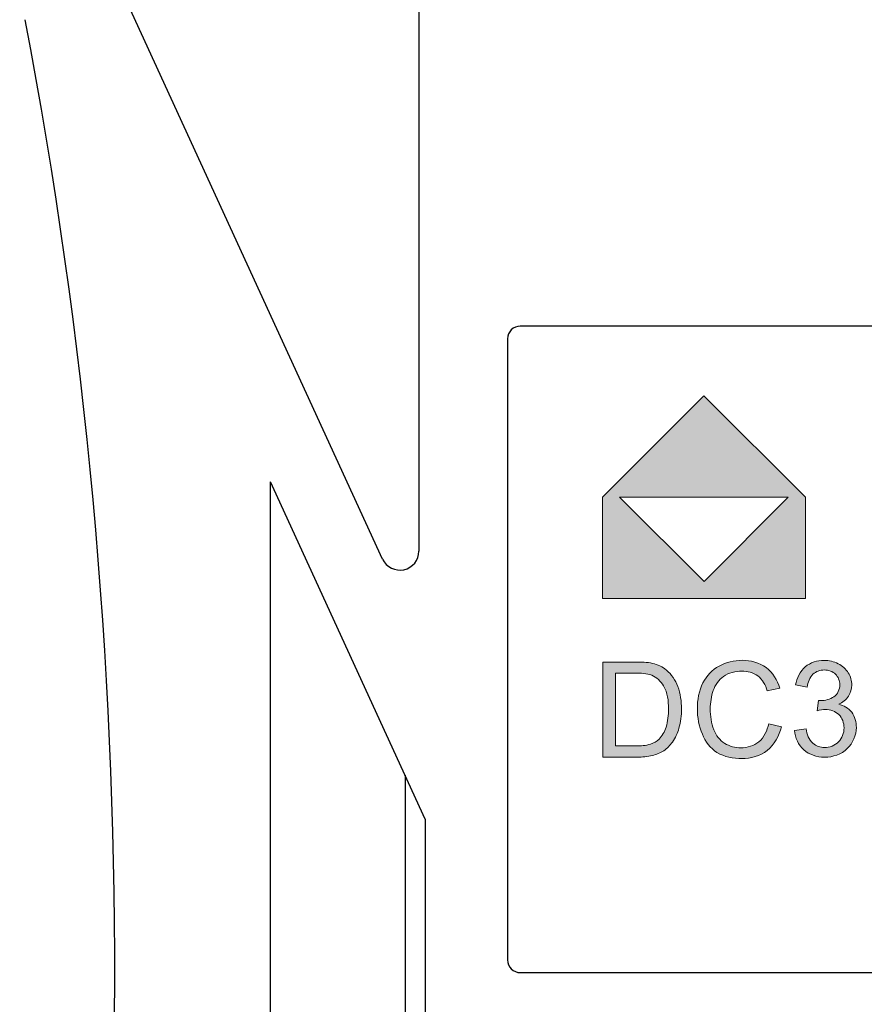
# Model space of a CAD drawing. Header units: millimetres. Extents: x 4315 to 4612, y -4915 to -4705.
# Tile 5 of 13: x 4482 to 4495, y -4789 to -4774. Entities that reach past the tile are written whole.
import ezdxf

# ---------------------------------------------------------------- set-up
doc = ezdxf.new("R2010")
doc.units = ezdxf.units.MM
doc.header["$MEASUREMENT"] = 0
doc.layers.add('DEFAULT_2', color=4, linetype='Continuous')
doc.layers.add('PLOT', color=1, linetype='Continuous', lineweight=15)

msp = doc.modelspace()

# ---------------------------------------------------------------- hatches: boundary and pattern name
at = {"layer": 'PLOT'}
h = msp.add_hatch(color=256, dxfattribs=at)
h.paths.add_polyline_path([(4492.617, -4779.637), (4491.018, -4781.237), (4491.018, -4782.837), (4494.218, -4782.837), (4494.218, -4781.237)])
h.paths.add_polyline_path([(4493.947, -4781.237), (4492.618, -4782.566), (4491.285, -4781.237)], flags=16)
h.paths.add_polyline_path([(4496.983, -4781.369), (4496.942, -4781.335), (4496.898, -4781.306), (4496.85, -4781.283), (4496.798, -4781.265), (4496.74, -4781.251), (4496.678, -4781.243), (4496.63, -4781.24), (4496.553, -4781.238), (4496.448, -4781.237), (4496.017, -4781.237), (4495.504, -4782.837), (4496.068, -4782.837), (4496.198, -4782.835), (4496.304, -4782.827), (4496.386, -4782.813), (4496.503, -4782.779), (4496.607, -4782.734), (4496.697, -4782.678), (4496.801, -4782.59), (4496.895, -4782.484), (4496.981, -4782.36), (4497.051, -4782.22), (4497.101, -4782.067), (4497.13, -4781.901), (4497.136, -4781.823), (4497.136, -4781.749), (4497.13, -4781.68), (4497.118, -4781.615), (4497.101, -4781.556), (4497.078, -4781.501), (4497.051, -4781.452), (4497.019, -4781.408)])
h.paths.add_polyline_path([(4496.26, -4781.501), (4496.451, -4781.501), (4496.538, -4781.504), (4496.604, -4781.51), (4496.651, -4781.521), (4496.699, -4781.546), (4496.74, -4781.584), (4496.774, -4781.635), (4496.797, -4781.701), (4496.806, -4781.787), (4496.801, -4781.891), (4496.779, -4782.018), (4496.744, -4782.134), (4496.695, -4782.238), (4496.637, -4782.33), (4496.574, -4782.408), (4496.506, -4782.474), (4496.455, -4782.51), (4496.402, -4782.538), (4496.347, -4782.557), (4496.281, -4782.57), (4496.192, -4782.577), (4496.082, -4782.58), (4495.915, -4782.58)], flags=16)
h.paths.add_polyline_path([(4498.935, -4781.237), (4497.749, -4781.237), (4497.236, -4782.837), (4498.486, -4782.837), (4498.573, -4782.57), (4497.642, -4782.57), (4497.79, -4782.135), (4498.619, -4782.135), (4498.704, -4781.868), (4497.876, -4781.868), (4497.993, -4781.505), (4498.85, -4781.505)])
h.paths.add_polyline_path([(4500.461, -4781.339), (4500.345, -4781.267), (4500.201, -4781.224), (4500.03, -4781.21), (4499.852, -4781.226), (4499.686, -4781.273), (4499.532, -4781.352), (4499.394, -4781.459), (4499.273, -4781.592), (4499.171, -4781.751), (4499.103, -4781.896), (4499.056, -4782.045), (4499.028, -4782.199), (4499.029, -4782.412), (4499.081, -4782.59), (4499.185, -4782.73), (4499.298, -4782.805), (4499.445, -4782.849), (4499.626, -4782.864), (4499.753, -4782.858), (4499.88, -4782.839), (4500.007, -4782.808), (4500.127, -4782.767), (4500.236, -4782.721), (4500.333, -4782.669), (4500.553, -4781.983), (4499.837, -4781.983), (4499.752, -4782.25), (4500.16, -4782.25), (4500.084, -4782.488), (4500.024, -4782.514), (4499.958, -4782.538), (4499.884, -4782.559), (4499.809, -4782.576), (4499.735, -4782.586), (4499.664, -4782.589), (4499.557, -4782.579), (4499.471, -4782.547), (4499.406, -4782.493), (4499.364, -4782.417), (4499.344, -4782.317), (4499.348, -4782.194), (4499.371, -4782.061), (4499.41, -4781.935), (4499.465, -4781.816), (4499.534, -4781.71), (4499.612, -4781.624), (4499.702, -4781.559), (4499.799, -4781.513), (4499.899, -4781.486), (4500.004, -4781.476), (4500.089, -4781.484), (4500.162, -4781.507), (4500.223, -4781.545), (4500.271, -4781.598), (4500.307, -4781.666), (4500.33, -4781.749), (4500.641, -4781.714), (4500.609, -4781.563), (4500.549, -4781.438)])
h.paths.add_polyline_path([(4502.131, -4781.342), (4502.022, -4781.269), (4501.882, -4781.225), (4501.71, -4781.21), (4501.538, -4781.225), (4501.392, -4781.269), (4501.271, -4781.343), (4501.179, -4781.439), (4501.118, -4781.551), (4501.088, -4781.678), (4501.085, -4781.752), (4501.094, -4781.819), (4501.114, -4781.88), (4501.145, -4781.934), (4501.185, -4781.981), (4501.234, -4782.02), (4501.297, -4782.059), (4501.383, -4782.104), (4501.593, -4782.204), (4501.664, -4782.243), (4501.705, -4782.272), (4501.734, -4782.307), (4501.749, -4782.347), (4501.751, -4782.392), (4501.737, -4782.444), (4501.708, -4782.49), (4501.663, -4782.532), (4501.601, -4782.564), (4501.521, -4782.583), (4501.423, -4782.589), (4501.308, -4782.58), (4501.222, -4782.552), (4501.166, -4782.504), (4501.145, -4782.459), (4501.136, -4782.391), (4501.137, -4782.302), (4500.822, -4782.319), (4500.815, -4782.422), (4500.824, -4782.516), (4500.848, -4782.602), (4500.891, -4782.679), (4500.955, -4782.743), (4501.04, -4782.795), (4501.143, -4782.834), (4501.259, -4782.857), (4501.39, -4782.864), (4501.577, -4782.848), (4501.738, -4782.798), (4501.873, -4782.714), (4501.979, -4782.607), (4502.048, -4782.487), (4502.081, -4782.353), (4502.081, -4782.245), (4502.054, -4782.152), (4502, -4782.072), (4501.934, -4782.018), (4501.824, -4781.953), (4501.568, -4781.83), (4501.493, -4781.788), (4501.447, -4781.753), (4501.421, -4781.721), (4501.408, -4781.683), (4501.406, -4781.64), (4501.418, -4781.594), (4501.442, -4781.554), (4501.478, -4781.519), (4501.529, -4781.492), (4501.596, -4781.476), (4501.678, -4781.471), (4501.763, -4781.478), (4501.83, -4781.498), (4501.881, -4781.532), (4501.917, -4781.578), (4501.938, -4781.637), (4501.945, -4781.708), (4502.262, -4781.694), (4502.251, -4781.557), (4502.207, -4781.44)])
h.paths.add_polyline_path([(4503.845, -4781.292), (4503.692, -4781.23), (4503.509, -4781.21), (4503.366, -4781.22), (4503.231, -4781.25), (4503.104, -4781.3), (4502.987, -4781.367), (4502.882, -4781.449), (4502.789, -4781.545), (4502.707, -4781.655), (4502.637, -4781.776), (4502.579, -4781.911), (4502.544, -4782.014), (4502.518, -4782.113), (4502.503, -4782.209), (4502.499, -4782.311), (4502.508, -4782.412), (4502.532, -4782.512), (4502.574, -4782.607), (4502.636, -4782.691), (4502.719, -4782.764), (4502.822, -4782.82), (4502.944, -4782.854), (4503.084, -4782.865), (4503.251, -4782.851), (4503.41, -4782.809), (4503.56, -4782.738), (4503.697, -4782.641), (4503.818, -4782.519), (4503.923, -4782.373), (4504.007, -4782.214), (4504.065, -4782.05), (4504.097, -4781.883), (4504.097, -4781.694), (4504.055, -4781.531), (4503.968, -4781.394)])
h.paths.add_polyline_path([(4503.452, -4781.485), (4503.55, -4781.497), (4503.632, -4781.533), (4503.699, -4781.593), (4503.746, -4781.673), (4503.769, -4781.772), (4503.767, -4781.889), (4503.746, -4782.003), (4503.706, -4782.118), (4503.649, -4782.236), (4503.578, -4782.345), (4503.501, -4782.434), (4503.416, -4782.503), (4503.327, -4782.551), (4503.239, -4782.581), (4503.15, -4782.591), (4503.05, -4782.578), (4502.966, -4782.541), (4502.899, -4782.479), (4502.852, -4782.399), (4502.828, -4782.307), (4502.829, -4782.203), (4502.865, -4782.029), (4502.934, -4781.865), (4503.035, -4781.71), (4503.16, -4781.585), (4503.299, -4781.51)], flags=16)
h = msp.add_hatch(color=256, dxfattribs=at)
edge = h.paths.add_edge_path()
edge.add_spline(control_points=[(4492.262, -4784.578), (4492.262, -4784.458), (4492.245, -4784.334), (4492.203, -4784.222)], knot_values=[0, 0, 0, 0, 0.361431, 0.361431, 0.361431, 0.361431], degree=3, periodic=0)
edge.add_spline(control_points=[(4492.203, -4784.222), (4492.166, -4784.125), (4492.104, -4784.033), (4492.025, -4783.966)], knot_values=[0, 0, 0, 0, 0.31176, 0.31176, 0.31176, 0.31176], degree=3, periodic=0)
edge.add_spline(control_points=[(4492.025, -4783.966), (4491.963, -4783.913), (4491.885, -4783.877), (4491.805, -4783.858)], knot_values=[0, 0, 0, 0, 0.244804, 0.244804, 0.244804, 0.244804], degree=3, periodic=0)
edge.add_spline(control_points=[(4491.805, -4783.858), (4491.718, -4783.838), (4491.627, -4783.837), (4491.538, -4783.837)], knot_values=[0, 0, 0, 0, 0.267919, 0.267919, 0.267919, 0.267919], degree=3, periodic=0)
edge.add_line((4491.538, -4783.837), (4491.022, -4783.837))
edge.add_line((4491.022, -4783.837), (4491.021, -4785.337))
edge.add_line((4491.021, -4785.337), (4491.563, -4785.337))
edge.add_spline(control_points=[(4491.563, -4785.337), (4491.644, -4785.337), (4491.725, -4785.33), (4491.804, -4785.311)], knot_values=[0, 0, 0, 0, 0.24201, 0.24201, 0.24201, 0.24201], degree=3, periodic=0)
edge.add_spline(control_points=[(4491.804, -4785.311), (4491.866, -4785.296), (4491.929, -4785.272), (4491.983, -4785.236)], knot_values=[0, 0, 0, 0, 0.19435, 0.19435, 0.19435, 0.19435], degree=3, periodic=0)
edge.add_spline(control_points=[(4491.983, -4785.236), (4492.036, -4785.2), (4492.082, -4785.152), (4492.119, -4785.1)], knot_values=[0, 0, 0, 0, 0.19258, 0.19258, 0.19258, 0.19258], degree=3, periodic=0)
edge.add_spline(control_points=[(4492.119, -4785.1), (4492.167, -4785.035), (4492.198, -4784.958), (4492.222, -4784.881)], knot_values=[0, 0, 0, 0, 0.241395, 0.241395, 0.241395, 0.241395], degree=3, periodic=0)
edge.add_spline(control_points=[(4492.222, -4784.881), (4492.251, -4784.784), (4492.262, -4784.68), (4492.262, -4784.578)], knot_values=[0, 0, 0, 0, 0.305422, 0.305422, 0.305422, 0.305422], degree=3, periodic=0)
edge = h.paths.add_edge_path(flags=16)
edge.add_spline(control_points=[(4491.98, -4784.214), (4492.044, -4784.319), (4492.057, -4784.452), (4492.057, -4784.575)], knot_values=[0, 0, 0, 0, 0.369558, 0.369558, 0.369558, 0.369558], degree=3, periodic=0)
edge.add_spline(control_points=[(4492.057, -4784.575), (4492.057, -4784.673), (4492.048, -4784.772), (4492.018, -4784.864)], knot_values=[0, 0, 0, 0, 0.291767, 0.291767, 0.291767, 0.291767], degree=3, periodic=0)
edge.add_spline(control_points=[(4492.018, -4784.864), (4491.995, -4784.934), (4491.959, -4785.003), (4491.908, -4785.054)], knot_values=[0, 0, 0, 0, 0.219334, 0.219334, 0.219334, 0.219334], degree=3, periodic=0)
edge.add_spline(control_points=[(4491.908, -4785.054), (4491.871, -4785.091), (4491.822, -4785.116), (4491.773, -4785.132)], knot_values=[0, 0, 0, 0, 0.155301, 0.155301, 0.155301, 0.155301], degree=3, periodic=0)
edge.add_spline(control_points=[(4491.773, -4785.132), (4491.699, -4785.156), (4491.618, -4785.16), (4491.54, -4785.16)], knot_values=[0, 0, 0, 0, 0.234677, 0.234677, 0.234677, 0.234677], degree=3, periodic=0)
edge.add_line((4491.54, -4785.16), (4491.22, -4785.159))
edge.add_line((4491.22, -4785.159), (4491.22, -4784.014))
edge.add_line((4491.22, -4784.014), (4491.535, -4784.014))
edge.add_spline(control_points=[(4491.535, -4784.014), (4491.622, -4784.014), (4491.712, -4784.013), (4491.792, -4784.045)], knot_values=[0, 0, 0, 0, 0.258455, 0.258455, 0.258455, 0.258455], degree=3, periodic=0)
edge.add_spline(control_points=[(4491.792, -4784.045), (4491.871, -4784.075), (4491.936, -4784.142), (4491.98, -4784.214)], knot_values=[0, 0, 0, 0, 0.252912, 0.252912, 0.252912, 0.252912], degree=3, periodic=0)
edge = h.paths.add_edge_path()
edge.add_spline(control_points=[(4493.215, -4783.98), (4493.302, -4783.98), (4493.396, -4784.002), (4493.465, -4784.055)], knot_values=[0, 0, 0, 0, 0.260617, 0.260617, 0.260617, 0.260617], degree=3, periodic=0)
edge.add_spline(control_points=[(4493.465, -4784.055), (4493.54, -4784.111), (4493.588, -4784.203), (4493.616, -4784.293)], knot_values=[0, 0, 0, 0, 0.282621, 0.282621, 0.282621, 0.282621], degree=3, periodic=0)
edge.add_line((4493.616, -4784.293), (4493.812, -4784.247))
edge.add_spline(control_points=[(4493.812, -4784.247), (4493.776, -4784.123), (4493.701, -4784.002), (4493.598, -4783.925)], knot_values=[0, 0, 0, 0, 0.386757, 0.386757, 0.386757, 0.386757], degree=3, periodic=0)
edge.add_spline(control_points=[(4493.598, -4783.925), (4493.492, -4783.846), (4493.351, -4783.81), (4493.219, -4783.81)], knot_values=[0, 0, 0, 0, 0.395573, 0.395573, 0.395573, 0.395573], degree=3, periodic=0)
edge.add_spline(control_points=[(4493.219, -4783.81), (4493.095, -4783.81), (4492.965, -4783.84), (4492.856, -4783.901)], knot_values=[0, 0, 0, 0, 0.374705, 0.374705, 0.374705, 0.374705], degree=3, periodic=0)
edge.add_spline(control_points=[(4492.856, -4783.901), (4492.748, -4783.959), (4492.657, -4784.056), (4492.601, -4784.166)], knot_values=[0, 0, 0, 0, 0.367591, 0.367591, 0.367591, 0.367591], degree=3, periodic=0)
edge.add_spline(control_points=[(4492.601, -4784.166), (4492.537, -4784.29), (4492.512, -4784.435), (4492.512, -4784.574)], knot_values=[0, 0, 0, 0, 0.418427, 0.418427, 0.418427, 0.418427], degree=3, periodic=0)
edge.add_spline(control_points=[(4492.512, -4784.574), (4492.511, -4784.711), (4492.538, -4784.851), (4492.591, -4784.977)], knot_values=[0, 0, 0, 0, 0.40997, 0.40997, 0.40997, 0.40997], degree=3, periodic=0)
edge.add_spline(control_points=[(4492.591, -4784.977), (4492.638, -4785.089), (4492.719, -4785.196), (4492.822, -4785.263)], knot_values=[0, 0, 0, 0, 0.36785, 0.36785, 0.36785, 0.36785], degree=3, periodic=0)
edge.add_spline(control_points=[(4492.822, -4785.263), (4492.936, -4785.336), (4493.081, -4785.361), (4493.216, -4785.361)], knot_values=[0, 0, 0, 0, 0.406351, 0.406351, 0.406351, 0.406351], degree=3, periodic=0)
edge.add_spline(control_points=[(4493.216, -4785.361), (4493.355, -4785.361), (4493.504, -4785.319), (4493.613, -4785.233)], knot_values=[0, 0, 0, 0, 0.417098, 0.417098, 0.417098, 0.417098], degree=3, periodic=0)
edge.add_spline(control_points=[(4493.613, -4785.233), (4493.727, -4785.143), (4493.802, -4785.001), (4493.838, -4784.86)], knot_values=[0, 0, 0, 0, 0.435309, 0.435309, 0.435309, 0.435309], degree=3, periodic=0)
edge.add_line((4493.838, -4784.86), (4493.639, -4784.81))
edge.add_spline(control_points=[(4493.639, -4784.81), (4493.616, -4784.916), (4493.566, -4785.026), (4493.482, -4785.095)], knot_values=[0, 0, 0, 0, 0.325754, 0.325754, 0.325754, 0.325754], degree=3, periodic=0)
edge.add_spline(control_points=[(4493.482, -4785.095), (4493.406, -4785.159), (4493.3, -4785.191), (4493.2, -4785.191)], knot_values=[0, 0, 0, 0, 0.29806, 0.29806, 0.29806, 0.29806], degree=3, periodic=0)
edge.add_spline(control_points=[(4493.2, -4785.191), (4493.112, -4785.191), (4493.021, -4785.166), (4492.945, -4785.121)], knot_values=[0, 0, 0, 0, 0.264478, 0.264478, 0.264478, 0.264478], degree=3, periodic=0)
edge.add_spline(control_points=[(4492.945, -4785.121), (4492.867, -4785.074), (4492.805, -4784.993), (4492.772, -4784.907)], knot_values=[0, 0, 0, 0, 0.275087, 0.275087, 0.275087, 0.275087], degree=3, periodic=0)
edge.add_spline(control_points=[(4492.772, -4784.907), (4492.731, -4784.802), (4492.716, -4784.686), (4492.716, -4784.573)], knot_values=[0, 0, 0, 0, 0.338807, 0.338807, 0.338807, 0.338807], degree=3, periodic=0)
edge.add_spline(control_points=[(4492.716, -4784.573), (4492.716, -4784.476), (4492.732, -4784.377), (4492.763, -4784.285)], knot_values=[0, 0, 0, 0, 0.29161, 0.29161, 0.29161, 0.29161], degree=3, periodic=0)
edge.add_spline(control_points=[(4492.763, -4784.285), (4492.792, -4784.198), (4492.852, -4784.116), (4492.926, -4784.063)], knot_values=[0, 0, 0, 0, 0.276208, 0.276208, 0.276208, 0.276208], degree=3, periodic=0)
edge.add_spline(control_points=[(4492.926, -4784.063), (4493.008, -4784.005), (4493.115, -4783.98), (4493.215, -4783.98)], knot_values=[0, 0, 0, 0, 0.300368, 0.300368, 0.300368, 0.300368], degree=3, periodic=0)
edge = h.paths.add_edge_path()
edge.add_spline(control_points=[(4494.337, -4784.029), (4494.383, -4783.986), (4494.514, -4783.939), (4494.647, -4783.985), (4494.692, -4784.029)], knot_values=[0, 0, 0, 0, 0.190448, 0.379061, 0.379061, 0.379061, 0.379061], degree=3, periodic=0)
edge.add_spline(control_points=[(4494.692, -4784.029), (4494.735, -4784.07), (4494.79, -4784.205), (4494.725, -4784.346), (4494.667, -4784.384)], knot_values=[0, 0, 0, 0, 0.180493, 0.391208, 0.391208, 0.391208, 0.391208], degree=3, periodic=0)
edge.add_spline(control_points=[(4494.667, -4784.384), (4494.605, -4784.424), (4494.519, -4784.451), (4494.436, -4784.445), (4494.426, -4784.444)], knot_values=[0, 0, 0, 0, 0.219875, 0.249602, 0.249602, 0.249602, 0.249602], degree=3, periodic=0)
edge.add_line((4494.426, -4784.444), (4494.405, -4784.605))
edge.add_spline(control_points=[(4494.405, -4784.605), (4494.447, -4784.594), (4494.491, -4784.584), (4494.535, -4784.584)], knot_values=[0, 0, 0, 0, 0.131175, 0.131175, 0.131175, 0.131175], degree=3, periodic=0)
edge.add_spline(control_points=[(4494.535, -4784.584), (4494.61, -4784.584), (4494.691, -4784.614), (4494.745, -4784.666)], knot_values=[0, 0, 0, 0, 0.225734, 0.225734, 0.225734, 0.225734], degree=3, periodic=0)
edge.add_spline(control_points=[(4494.745, -4784.666), (4494.798, -4784.719), (4494.859, -4784.881), (4494.795, -4785.041), (4494.739, -4785.098)], knot_values=[0, 0, 0, 0, 0.224317, 0.464152, 0.464152, 0.464152, 0.464152], degree=3, periodic=0)
edge.add_spline(control_points=[(4494.739, -4785.098), (4494.683, -4785.153), (4494.598, -4785.187), (4494.519, -4785.187)], knot_values=[0, 0, 0, 0, 0.236635, 0.236635, 0.236635, 0.236635], degree=3, periodic=0)
edge.add_spline(control_points=[(4494.519, -4785.187), (4494.454, -4785.187), (4494.383, -4785.162), (4494.334, -4785.118)], knot_values=[0, 0, 0, 0, 0.197621, 0.197621, 0.197621, 0.197621], degree=3, periodic=0)
edge.add_spline(control_points=[(4494.334, -4785.118), (4494.273, -4785.062), (4494.243, -4784.975), (4494.227, -4784.893)], knot_values=[0, 0, 0, 0, 0.249321, 0.249321, 0.249321, 0.249321], degree=3, periodic=0)
edge.add_line((4494.227, -4784.893), (4494.043, -4784.918))
edge.add_spline(control_points=[(4494.043, -4784.918), (4494.054, -4785.03), (4494.108, -4785.146), (4494.192, -4785.222)], knot_values=[0, 0, 0, 0, 0.338173, 0.338173, 0.338173, 0.338173], degree=3, periodic=0)
edge.add_spline(control_points=[(4494.192, -4785.222), (4494.277, -4785.299), (4494.532, -4785.382), (4494.787, -4785.292), (4494.879, -4785.203)], knot_values=[0, 0, 0, 0, 0.3474, 0.733045, 0.733045, 0.733045, 0.733045], degree=3, periodic=0)
edge.add_spline(control_points=[(4494.879, -4785.203), (4494.967, -4785.12), (4495.022, -4784.991), (4495.022, -4784.871)], knot_values=[0, 0, 0, 0, 0.361353, 0.361353, 0.361353, 0.361353], degree=3, periodic=0)
edge.add_spline(control_points=[(4495.022, -4784.871), (4495.022, -4784.787), (4495, -4784.697), (4494.949, -4784.63)], knot_values=[0, 0, 0, 0, 0.251897, 0.251897, 0.251897, 0.251897], degree=3, periodic=0)
edge.add_spline(control_points=[(4494.949, -4784.63), (4494.9, -4784.566), (4494.822, -4784.521), (4494.743, -4784.503)], knot_values=[0, 0, 0, 0, 0.242117, 0.242117, 0.242117, 0.242117], degree=3, periodic=0)
edge.add_spline(control_points=[(4494.743, -4784.503), (4494.803, -4784.475), (4494.86, -4784.432), (4494.897, -4784.376)], knot_values=[0, 0, 0, 0, 0.199173, 0.199173, 0.199173, 0.199173], degree=3, periodic=0)
edge.add_spline(control_points=[(4494.897, -4784.376), (4494.93, -4784.325), (4494.949, -4784.261), (4494.949, -4784.2)], knot_values=[0, 0, 0, 0, 0.183928, 0.183928, 0.183928, 0.183928], degree=3, periodic=0)
edge.add_spline(control_points=[(4494.949, -4784.2), (4494.949, -4784.133), (4494.929, -4784.064), (4494.894, -4784.007)], knot_values=[0, 0, 0, 0, 0.200512, 0.200512, 0.200512, 0.200512], degree=3, periodic=0)
edge.add_spline(control_points=[(4494.894, -4784.007), (4494.858, -4783.946), (4494.8, -4783.896), (4494.737, -4783.864)], knot_values=[0, 0, 0, 0, 0.213086, 0.213086, 0.213086, 0.213086], degree=3, periodic=0)
edge.add_spline(control_points=[(4494.737, -4783.864), (4494.668, -4783.829), (4494.589, -4783.811), (4494.511, -4783.811)], knot_values=[0, 0, 0, 0, 0.231369, 0.231369, 0.231369, 0.231369], degree=3, periodic=0)
edge.add_spline(control_points=[(4494.511, -4783.811), (4494.407, -4783.811), (4494.294, -4783.845), (4494.215, -4783.913)], knot_values=[0, 0, 0, 0, 0.313825, 0.313825, 0.313825, 0.313825], degree=3, periodic=0)
edge.add_spline(control_points=[(4494.215, -4783.913), (4494.132, -4783.983), (4494.081, -4784.093), (4494.062, -4784.199)], knot_values=[0, 0, 0, 0, 0.324352, 0.324352, 0.324352, 0.324352], degree=3, periodic=0)
edge.add_line((4494.062, -4784.199), (4494.245, -4784.232))
edge.add_spline(control_points=[(4494.245, -4784.232), (4494.256, -4784.158), (4494.283, -4784.08), (4494.337, -4784.029)], knot_values=[0, 0, 0, 0, 0.222337, 0.222337, 0.222337, 0.222337], degree=3, periodic=0)
edge = h.paths.add_edge_path()
edge.add_line((4495.45, -4783.837), (4495.305, -4784.605))
edge.add_line((4495.305, -4784.605), (4495.477, -4784.627))
edge.add_spline(control_points=[(4495.477, -4784.627), (4495.504, -4784.584), (4495.545, -4784.547), (4495.589, -4784.522)], knot_values=[0, 0, 0, 0, 0.153288, 0.153288, 0.153288, 0.153288], degree=3, periodic=0)
edge.add_spline(control_points=[(4495.589, -4784.522), (4495.637, -4784.495), (4495.694, -4784.482), (4495.749, -4784.482)], knot_values=[0, 0, 0, 0, 0.16494, 0.16494, 0.16494, 0.16494], degree=3, periodic=0)
edge.add_spline(control_points=[(4495.749, -4784.482), (4495.832, -4784.482), (4495.923, -4784.513), (4495.98, -4784.573)], knot_values=[0, 0, 0, 0, 0.248297, 0.248297, 0.248297, 0.248297], degree=3, periodic=0)
edge.add_spline(control_points=[(4495.98, -4784.573), (4496.041, -4784.636), (4496.069, -4784.733), (4496.069, -4784.821)], knot_values=[0, 0, 0, 0, 0.262864, 0.262864, 0.262864, 0.262864], degree=3, periodic=0)
edge.add_spline(control_points=[(4496.069, -4784.821), (4496.068, -4784.914), (4496.04, -4785.017), (4495.977, -4785.086)], knot_values=[0, 0, 0, 0, 0.28085, 0.28085, 0.28085, 0.28085], degree=3, periodic=0)
edge.add_spline(control_points=[(4495.977, -4785.086), (4495.921, -4785.146), (4495.834, -4785.186), (4495.752, -4785.186)], knot_values=[0, 0, 0, 0, 0.245578, 0.245578, 0.245578, 0.245578], degree=3, periodic=0)
edge.add_spline(control_points=[(4495.752, -4785.186), (4495.685, -4785.186), (4495.614, -4785.16), (4495.564, -4785.115)], knot_values=[0, 0, 0, 0, 0.201276, 0.201276, 0.201276, 0.201276], degree=3, periodic=0)
edge.add_spline(control_points=[(4495.564, -4785.115), (4495.507, -4785.062), (4495.477, -4784.98), (4495.465, -4784.903)], knot_values=[0, 0, 0, 0, 0.233692, 0.233692, 0.233692, 0.233692], degree=3, periodic=0)
edge.add_line((4495.465, -4784.903), (4495.272, -4784.92))
edge.add_spline(control_points=[(4495.272, -4784.92), (4495.283, -4785.031), (4495.335, -4785.148), (4495.419, -4785.222)], knot_values=[0, 0, 0, 0, 0.336766, 0.336766, 0.336766, 0.336766], degree=3, periodic=0)
edge.add_spline(control_points=[(4495.419, -4785.222), (4495.507, -4785.3), (4495.635, -4785.337), (4495.752, -4785.337)], knot_values=[0, 0, 0, 0, 0.352161, 0.352161, 0.352161, 0.352161], degree=3, periodic=0)
edge.add_spline(control_points=[(4495.752, -4785.337), (4495.897, -4785.337), (4496.055, -4785.268), (4496.145, -4785.155)], knot_values=[0, 0, 0, 0, 0.432421, 0.432421, 0.432421, 0.432421], degree=3, periodic=0)
edge.add_spline(control_points=[(4496.145, -4785.155), (4496.222, -4785.059), (4496.263, -4784.928), (4496.263, -4784.804)], knot_values=[0, 0, 0, 0, 0.370452, 0.370452, 0.370452, 0.370452], degree=3, periodic=0)
edge.add_spline(control_points=[(4496.263, -4784.804), (4496.263, -4784.68), (4496.216, -4784.544), (4496.129, -4784.456)], knot_values=[0, 0, 0, 0, 0.373795, 0.373795, 0.373795, 0.373795], degree=3, periodic=0)
edge.add_spline(control_points=[(4496.129, -4784.456), (4496.045, -4784.371), (4495.918, -4784.32), (4495.799, -4784.32)], knot_values=[0, 0, 0, 0, 0.357076, 0.357076, 0.357076, 0.357076], degree=3, periodic=0)
edge.add_spline(control_points=[(4495.799, -4784.32), (4495.699, -4784.32), (4495.597, -4784.357), (4495.516, -4784.414)], knot_values=[0, 0, 0, 0, 0.298088, 0.298088, 0.298088, 0.298088], degree=3, periodic=0)
edge.add_line((4495.516, -4784.414), (4495.596, -4784.012))
edge.add_line((4495.596, -4784.012), (4496.193, -4784.012))
edge.add_line((4496.193, -4784.012), (4496.193, -4783.837))
edge.add_line((4496.193, -4783.837), (4495.45, -4783.837))

# ---------------------------------------------------------------- linework, layer by layer
for p, q in [((4488.118, -4770.152), (4488.118, -4782.087)), ((4487.545, -4782.213), (4482.818, -4771.912)), ((4529.318, -4778.537), (4489.718, -4778.537)), ((4489.518, -4778.737), (4489.518, -4788.537)), ((4488.218, -4786.315), (4485.777, -4780.996)), ((4485.777, -4802.772), (4485.777, -4780.996)), ((4488.218, -4786.315), (4488.218, -4801.656)), ((4489.718, -4788.737), (4529.318, -4788.737))]:
    msp.add_line(p, q)
for centre, radius, start, end in [((4403.318, -4788.666), 80, 348.8873, 10.7799), ((4489.718, -4778.737), 0.2, 90, 180), ((4487.818, -4782.087), 0.3, 204.6528, 360), ((4489.718, -4788.537), 0.2, 180, 270)]:
    msp.add_arc(centre, radius, start, end)
at = {"layer": 'DEFAULT_2'}
msp.add_line((4487.899, -4785.621), (4487.899, -4801.802), dxfattribs=at)
at = {"layer": 'PLOT'}
for p, q in [((4492.617, -4779.637), (4491.018, -4781.237)), ((4494.218, -4781.237), (4492.617, -4779.637)), ((4491.018, -4781.237), (4491.018, -4782.837)), ((4491.285, -4781.237), (4493.947, -4781.237)), ((4492.618, -4782.566), (4491.285, -4781.237)), ((4493.947, -4781.237), (4492.618, -4782.566)), ((4494.218, -4782.837), (4494.218, -4781.237)), ((4491.018, -4782.837), (4494.218, -4782.837)), ((4491.022, -4783.837), (4491.021, -4785.337)), ((4491.538, -4783.837), (4491.022, -4783.837)), ((4491.22, -4784.014), (4491.535, -4784.014)), ((4491.22, -4785.159), (4491.22, -4784.014)), ((4494.062, -4784.199), (4494.245, -4784.232)), ((4493.616, -4784.293), (4493.812, -4784.247)), ((4494.426, -4784.444), (4494.405, -4784.605)), ((4493.838, -4784.86), (4493.639, -4784.81)), ((4494.227, -4784.893), (4494.043, -4784.918)), ((4491.54, -4785.16), (4491.22, -4785.159)), ((4491.021, -4785.337), (4491.563, -4785.337))]:
    msp.add_line(p, q, dxfattribs=at)
for points in [[(4491.805, -4783.858), (4491.718, -4783.838), (4491.627, -4783.837), (4491.538, -4783.837)], [(4491.805, -4783.858), (4491.718, -4783.838), (4491.627, -4783.837), (4491.538, -4783.837)], [(4492.025, -4783.966), (4491.963, -4783.913), (4491.885, -4783.877), (4491.805, -4783.858)], [(4492.025, -4783.966), (4491.963, -4783.913), (4491.885, -4783.877), (4491.805, -4783.858)], [(4493.219, -4783.81), (4493.095, -4783.81), (4492.965, -4783.84), (4492.856, -4783.901)], [(4493.219, -4783.81), (4493.095, -4783.81), (4492.965, -4783.84), (4492.856, -4783.901)], [(4493.598, -4783.925), (4493.492, -4783.846), (4493.351, -4783.81), (4493.219, -4783.81)], [(4493.598, -4783.925), (4493.492, -4783.846), (4493.351, -4783.81), (4493.219, -4783.81)], [(4494.511, -4783.811), (4494.407, -4783.811), (4494.294, -4783.845), (4494.215, -4783.913)], [(4494.511, -4783.811), (4494.407, -4783.811), (4494.294, -4783.845), (4494.215, -4783.913)], [(4494.737, -4783.864), (4494.668, -4783.829), (4494.589, -4783.811), (4494.511, -4783.811)], [(4494.737, -4783.864), (4494.668, -4783.829), (4494.589, -4783.811), (4494.511, -4783.811)], [(4494.894, -4784.007), (4494.858, -4783.946), (4494.8, -4783.896), (4494.737, -4783.864)], [(4494.894, -4784.007), (4494.858, -4783.946), (4494.8, -4783.896), (4494.737, -4783.864)], [(4491.535, -4784.014), (4491.622, -4784.014), (4491.712, -4784.013), (4491.792, -4784.045)], [(4491.535, -4784.014), (4491.622, -4784.014), (4491.712, -4784.013), (4491.792, -4784.045)], [(4491.792, -4784.045), (4491.871, -4784.075), (4491.936, -4784.142), (4491.98, -4784.214)], [(4491.792, -4784.045), (4491.871, -4784.075), (4491.936, -4784.142), (4491.98, -4784.214)], [(4492.203, -4784.222), (4492.166, -4784.125), (4492.104, -4784.033), (4492.025, -4783.966)], [(4492.203, -4784.222), (4492.166, -4784.125), (4492.104, -4784.033), (4492.025, -4783.966)], [(4492.856, -4783.901), (4492.748, -4783.959), (4492.657, -4784.056), (4492.601, -4784.166)], [(4492.856, -4783.901), (4492.748, -4783.959), (4492.657, -4784.056), (4492.601, -4784.166)], [(4492.926, -4784.063), (4493.008, -4784.005), (4493.115, -4783.98), (4493.215, -4783.98)], [(4492.926, -4784.063), (4493.008, -4784.005), (4493.115, -4783.98), (4493.215, -4783.98)], [(4493.215, -4783.98), (4493.302, -4783.98), (4493.396, -4784.002), (4493.465, -4784.055)], [(4493.215, -4783.98), (4493.302, -4783.98), (4493.396, -4784.002), (4493.465, -4784.055)], [(4493.812, -4784.247), (4493.776, -4784.123), (4493.701, -4784.002), (4493.598, -4783.925)], [(4493.812, -4784.247), (4493.776, -4784.123), (4493.701, -4784.002), (4493.598, -4783.925)], [(4494.215, -4783.913), (4494.132, -4783.983), (4494.081, -4784.093), (4494.062, -4784.199)], [(4494.215, -4783.913), (4494.132, -4783.983), (4494.081, -4784.093), (4494.062, -4784.199)], [(4494.245, -4784.232), (4494.256, -4784.158), (4494.283, -4784.08), (4494.337, -4784.029)], [(4494.245, -4784.232), (4494.256, -4784.158), (4494.283, -4784.08), (4494.337, -4784.029)], [(4494.949, -4784.2), (4494.949, -4784.133), (4494.929, -4784.064), (4494.894, -4784.007)], [(4494.949, -4784.2), (4494.949, -4784.133), (4494.929, -4784.064), (4494.894, -4784.007)], [(4492.601, -4784.166), (4492.537, -4784.29), (4492.512, -4784.435), (4492.512, -4784.574)], [(4492.601, -4784.166), (4492.537, -4784.29), (4492.512, -4784.435), (4492.512, -4784.574)], [(4492.763, -4784.285), (4492.792, -4784.198), (4492.852, -4784.116), (4492.926, -4784.063)], [(4492.763, -4784.285), (4492.792, -4784.198), (4492.852, -4784.116), (4492.926, -4784.063)], [(4493.465, -4784.055), (4493.54, -4784.111), (4493.588, -4784.203), (4493.616, -4784.293)], [(4493.465, -4784.055), (4493.54, -4784.111), (4493.588, -4784.203), (4493.616, -4784.293)], [(4494.897, -4784.376), (4494.93, -4784.325), (4494.949, -4784.261), (4494.949, -4784.2)], [(4494.897, -4784.376), (4494.93, -4784.325), (4494.949, -4784.261), (4494.949, -4784.2)], [(4491.98, -4784.214), (4492.044, -4784.319), (4492.057, -4784.452), (4492.057, -4784.575)], [(4491.98, -4784.214), (4492.044, -4784.319), (4492.057, -4784.452), (4492.057, -4784.575)], [(4492.262, -4784.578), (4492.262, -4784.458), (4492.245, -4784.334), (4492.203, -4784.222)], [(4492.262, -4784.578), (4492.262, -4784.458), (4492.245, -4784.334), (4492.203, -4784.222)], [(4492.716, -4784.573), (4492.716, -4784.476), (4492.732, -4784.377), (4492.763, -4784.285)], [(4492.716, -4784.573), (4492.716, -4784.476), (4492.732, -4784.377), (4492.763, -4784.285)], [(4494.743, -4784.503), (4494.803, -4784.475), (4494.86, -4784.432), (4494.897, -4784.376)], [(4494.743, -4784.503), (4494.803, -4784.475), (4494.86, -4784.432), (4494.897, -4784.376)], [(4494.949, -4784.63), (4494.9, -4784.566), (4494.822, -4784.521), (4494.743, -4784.503)], [(4494.949, -4784.63), (4494.9, -4784.566), (4494.822, -4784.521), (4494.743, -4784.503)], [(4492.057, -4784.575), (4492.057, -4784.673), (4492.048, -4784.772), (4492.018, -4784.864)], [(4492.057, -4784.575), (4492.057, -4784.673), (4492.048, -4784.772), (4492.018, -4784.864)], [(4492.222, -4784.881), (4492.251, -4784.784), (4492.262, -4784.68), (4492.262, -4784.578)], [(4492.222, -4784.881), (4492.251, -4784.784), (4492.262, -4784.68), (4492.262, -4784.578)], [(4492.512, -4784.574), (4492.511, -4784.711), (4492.538, -4784.851), (4492.591, -4784.977)], [(4492.512, -4784.574), (4492.511, -4784.711), (4492.538, -4784.851), (4492.591, -4784.977)], [(4492.772, -4784.907), (4492.731, -4784.802), (4492.716, -4784.686), (4492.716, -4784.573)], [(4492.772, -4784.907), (4492.731, -4784.802), (4492.716, -4784.686), (4492.716, -4784.573)], [(4494.405, -4784.605), (4494.447, -4784.594), (4494.491, -4784.584), (4494.535, -4784.584)], [(4494.405, -4784.605), (4494.447, -4784.594), (4494.491, -4784.584), (4494.535, -4784.584)], [(4494.535, -4784.584), (4494.61, -4784.584), (4494.691, -4784.614), (4494.745, -4784.666)], [(4494.535, -4784.584), (4494.61, -4784.584), (4494.691, -4784.614), (4494.745, -4784.666)], [(4495.022, -4784.871), (4495.022, -4784.787), (4495, -4784.697), (4494.949, -4784.63)], [(4495.022, -4784.871), (4495.022, -4784.787), (4495, -4784.697), (4494.949, -4784.63)], [(4493.639, -4784.81), (4493.616, -4784.916), (4493.566, -4785.026), (4493.482, -4785.095)], [(4493.639, -4784.81), (4493.616, -4784.916), (4493.566, -4785.026), (4493.482, -4785.095)], [(4492.018, -4784.864), (4491.995, -4784.934), (4491.959, -4785.003), (4491.908, -4785.054)], [(4492.018, -4784.864), (4491.995, -4784.934), (4491.959, -4785.003), (4491.908, -4785.054)], [(4492.119, -4785.1), (4492.167, -4785.035), (4492.198, -4784.958), (4492.222, -4784.881)], [(4492.119, -4785.1), (4492.167, -4785.035), (4492.198, -4784.958), (4492.222, -4784.881)], [(4492.591, -4784.977), (4492.638, -4785.089), (4492.719, -4785.196), (4492.822, -4785.263)], [(4492.591, -4784.977), (4492.638, -4785.089), (4492.719, -4785.196), (4492.822, -4785.263)], [(4492.945, -4785.121), (4492.867, -4785.074), (4492.805, -4784.993), (4492.772, -4784.907)], [(4492.945, -4785.121), (4492.867, -4785.074), (4492.805, -4784.993), (4492.772, -4784.907)], [(4493.613, -4785.233), (4493.727, -4785.143), (4493.802, -4785.001), (4493.838, -4784.86)], [(4493.613, -4785.233), (4493.727, -4785.143), (4493.802, -4785.001), (4493.838, -4784.86)], [(4494.043, -4784.918), (4494.054, -4785.03), (4494.108, -4785.146), (4494.192, -4785.222)], [(4494.043, -4784.918), (4494.054, -4785.03), (4494.108, -4785.146), (4494.192, -4785.222)], [(4494.334, -4785.118), (4494.273, -4785.062), (4494.243, -4784.975), (4494.227, -4784.893)], [(4494.334, -4785.118), (4494.273, -4785.062), (4494.243, -4784.975), (4494.227, -4784.893)], [(4494.879, -4785.203), (4494.967, -4785.12), (4495.022, -4784.991), (4495.022, -4784.871)], [(4494.879, -4785.203), (4494.967, -4785.12), (4495.022, -4784.991), (4495.022, -4784.871)], [(4491.773, -4785.132), (4491.699, -4785.156), (4491.618, -4785.16), (4491.54, -4785.16)], [(4491.773, -4785.132), (4491.699, -4785.156), (4491.618, -4785.16), (4491.54, -4785.16)], [(4491.908, -4785.054), (4491.871, -4785.091), (4491.822, -4785.116), (4491.773, -4785.132)], [(4491.908, -4785.054), (4491.871, -4785.091), (4491.822, -4785.116), (4491.773, -4785.132)], [(4491.983, -4785.236), (4492.036, -4785.2), (4492.082, -4785.152), (4492.119, -4785.1)], [(4491.983, -4785.236), (4492.036, -4785.2), (4492.082, -4785.152), (4492.119, -4785.1)], [(4493.2, -4785.191), (4493.112, -4785.191), (4493.021, -4785.166), (4492.945, -4785.121)], [(4493.2, -4785.191), (4493.112, -4785.191), (4493.021, -4785.166), (4492.945, -4785.121)], [(4493.482, -4785.095), (4493.406, -4785.159), (4493.3, -4785.191), (4493.2, -4785.191)], [(4493.482, -4785.095), (4493.406, -4785.159), (4493.3, -4785.191), (4493.2, -4785.191)], [(4494.519, -4785.187), (4494.454, -4785.187), (4494.383, -4785.162), (4494.334, -4785.118)], [(4494.519, -4785.187), (4494.454, -4785.187), (4494.383, -4785.162), (4494.334, -4785.118)], [(4494.739, -4785.098), (4494.683, -4785.153), (4494.598, -4785.187), (4494.519, -4785.187)], [(4494.739, -4785.098), (4494.683, -4785.153), (4494.598, -4785.187), (4494.519, -4785.187)], [(4491.804, -4785.311), (4491.866, -4785.296), (4491.929, -4785.272), (4491.983, -4785.236)], [(4491.804, -4785.311), (4491.866, -4785.296), (4491.929, -4785.272), (4491.983, -4785.236)], [(4492.822, -4785.263), (4492.936, -4785.336), (4493.081, -4785.361), (4493.216, -4785.361)], [(4492.822, -4785.263), (4492.936, -4785.336), (4493.081, -4785.361), (4493.216, -4785.361)], [(4493.216, -4785.361), (4493.355, -4785.361), (4493.504, -4785.319), (4493.613, -4785.233)], [(4493.216, -4785.361), (4493.355, -4785.361), (4493.504, -4785.319), (4493.613, -4785.233)], [(4491.563, -4785.337), (4491.644, -4785.337), (4491.725, -4785.33), (4491.804, -4785.311)], [(4491.563, -4785.337), (4491.644, -4785.337), (4491.725, -4785.33), (4491.804, -4785.311)]]:
    msp.add_open_spline(points, degree=3, dxfattribs=at)
for points, knots in [([(4494.337, -4784.029), (4494.383, -4783.986), (4494.514, -4783.939), (4494.647, -4783.985), (4494.692, -4784.029)], [0, 0, 0, 0, 0.1904484, 0.3790608, 0.3790608, 0.3790608, 0.3790608]), ([(4494.337, -4784.029), (4494.383, -4783.986), (4494.514, -4783.939), (4494.647, -4783.985), (4494.692, -4784.029)], [0, 0, 0, 0, 0.1904484, 0.3790608, 0.3790608, 0.3790608, 0.3790608]), ([(4494.692, -4784.029), (4494.735, -4784.07), (4494.79, -4784.205), (4494.725, -4784.346), (4494.667, -4784.384)], [0, 0, 0, 0, 0.1804931, 0.3912077, 0.3912077, 0.3912077, 0.3912077]), ([(4494.692, -4784.029), (4494.735, -4784.07), (4494.79, -4784.205), (4494.725, -4784.346), (4494.667, -4784.384)], [0, 0, 0, 0, 0.1804931, 0.3912077, 0.3912077, 0.3912077, 0.3912077]), ([(4494.667, -4784.384), (4494.605, -4784.424), (4494.519, -4784.451), (4494.436, -4784.445), (4494.426, -4784.444)], [0, 0, 0, 0, 0.2198746, 0.249602, 0.249602, 0.249602, 0.249602]), ([(4494.667, -4784.384), (4494.605, -4784.424), (4494.519, -4784.451), (4494.436, -4784.445), (4494.426, -4784.444)], [0, 0, 0, 0, 0.2198746, 0.249602, 0.249602, 0.249602, 0.249602]), ([(4494.745, -4784.666), (4494.798, -4784.719), (4494.859, -4784.881), (4494.795, -4785.041), (4494.739, -4785.098)], [0, 0, 0, 0, 0.2243167, 0.4641515, 0.4641515, 0.4641515, 0.4641515]), ([(4494.745, -4784.666), (4494.798, -4784.719), (4494.859, -4784.881), (4494.795, -4785.041), (4494.739, -4785.098)], [0, 0, 0, 0, 0.2243167, 0.4641515, 0.4641515, 0.4641515, 0.4641515]), ([(4494.192, -4785.222), (4494.277, -4785.299), (4494.532, -4785.382), (4494.787, -4785.292), (4494.879, -4785.203)], [0, 0, 0, 0, 0.3474004, 0.7330446, 0.7330446, 0.7330446, 0.7330446]), ([(4494.192, -4785.222), (4494.277, -4785.299), (4494.532, -4785.382), (4494.787, -4785.292), (4494.879, -4785.203)], [0, 0, 0, 0, 0.3474004, 0.7330446, 0.7330446, 0.7330446, 0.7330446])]:
    msp.add_open_spline(points, degree=3, knots=knots, dxfattribs=at)

doc.saveas('drawing.dxf')
